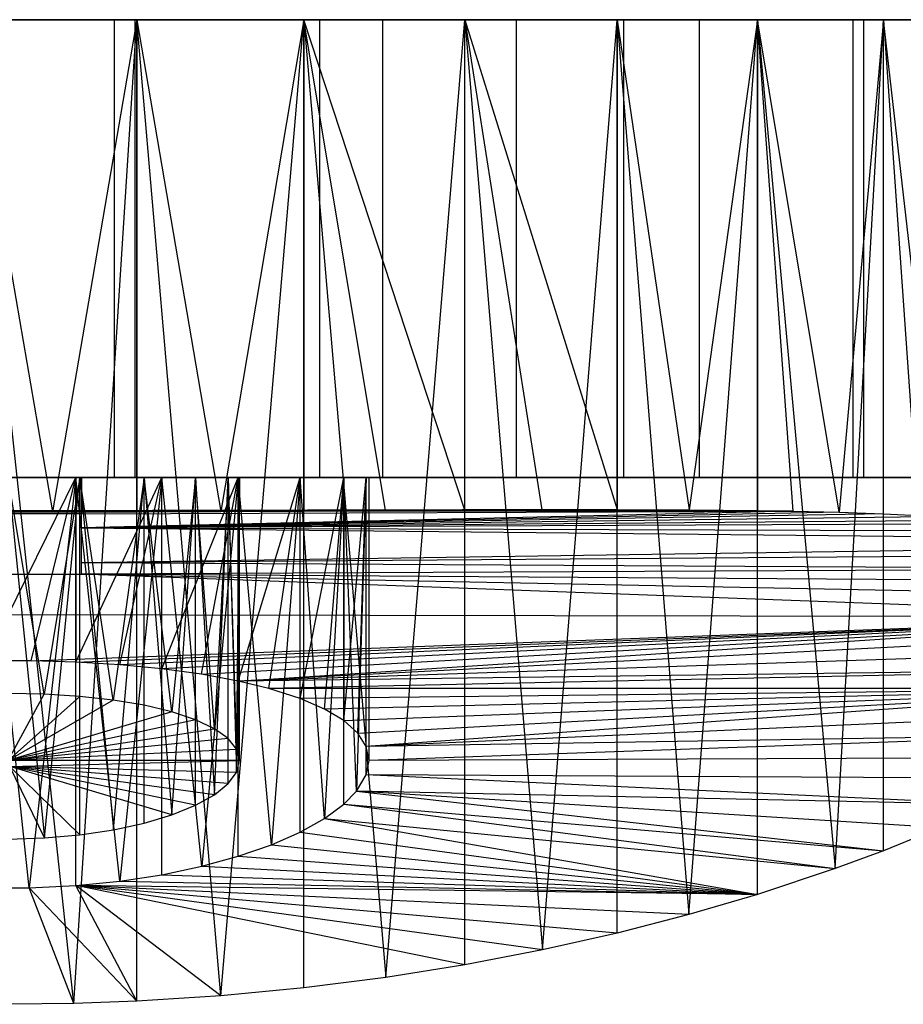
# Model space of a CAD drawing. Extents: x 0.1 to 26.5, y -19.1 to 0.
# Tile 249 of 256: x 10.817 to 11.203, y -3.44 to -3.01. Entities that reach past the tile are written whole.
import ezdxf

# ---------------------------------------------------------------- set-up
doc = ezdxf.new("R2010")
doc.units = 0
doc.header["$LTSCALE"] = 2.54
doc.layers.get('0').update_dxf_attribs({"linetype": 'CONTINUOUS'})

# ---------------------------------------------------------------- blocks, each defined once
blk = doc.blocks.new('7777_STL')
at = {"color": 0}
for p, q in [((10.86772, -3.01, 13.67021), (10.75853, -3.01, 13.67021)), ((10.75853, -3.01, 15.26648), (10.86772, -3.01, 15.26648)), ((10.75853, -3.01, 15.26648), (10.86772, -3.01, 15.26648)), ((10.86772, -3.01, 13.67021), (10.75853, -3.01, 13.67021)), ((10.85855, -3.01, 15.01646), (10.76771, -3.01, 15.01646)), ((10.76771, -3.01, 13.92022), (10.85855, -3.01, 13.92022)), ((10.85855, -3.01, 15.01646), (10.76771, -3.01, 15.01646)), ((10.76771, -3.01, 13.92022), (10.85855, -3.01, 13.92022)), ((10.84093, -3.43967, 14.99753), (10.79463, -3.01, 14.99793)), ((10.84093, -3.43967, 14.99753), (10.79463, -3.01, 14.99793)), ((10.86852, -3.01, 14.99535), (10.79463, -3.01, 14.99793)), ((10.79463, -3.01, 13.93875), (10.8316, -3.22499, 13.93875)), ((10.79463, -3.01, 13.93875), (10.8316, -3.22499, 13.93875)), ((10.79463, -3.01, 13.93875), (10.86852, -3.01, 13.94133)), ((10.79463, -3.01, 13.93875), (10.86852, -3.01, 13.94133)), ((10.86852, -3.01, 14.99535), (10.79463, -3.01, 14.99793)), ((10.86852, -3.01, 13.94133), (10.8316, -3.22499, 13.93875)), ((10.86852, -3.01, 13.94133), (10.8316, -3.22499, 13.93875)), ((10.84093, -3.43967, 14.99753), (10.86852, -3.01, 14.99535)), ((10.84093, -3.43967, 14.99753), (10.86852, -3.01, 14.99535)), ((10.94814, -3.01, 15.00151), (10.85855, -3.01, 15.01646)), ((10.85855, -3.01, 13.92022), (10.94814, -3.01, 13.93517)), ((10.85855, -3.01, 15.01646), (10.85855, -3.21, 15.01646)), ((10.85855, -3.01, 15.01646), (10.85855, -3.21, 15.01646)), ((10.94814, -3.01, 15.00151), (10.85855, -3.01, 15.01646)), ((10.85855, -3.01, 13.92022), (10.94814, -3.01, 13.93517)), ((10.85855, -3.01, 13.92022), (10.85855, -3.21, 13.92022)), ((10.85855, -3.01, 13.92022), (10.85855, -3.21, 13.92022)), ((10.97589, -3.01, 13.68508), (10.86772, -3.01, 13.67021)), ((10.86772, -3.01, 15.26648), (10.97589, -3.01, 15.25161)), ((10.86772, -3.21, 15.26648), (10.86772, -3.01, 15.26648)), ((10.86772, -3.01, 15.26648), (10.97589, -3.01, 15.25161)), ((10.86772, -3.21, 15.26648), (10.86772, -3.01, 15.26648)), ((10.86772, -3.21, 13.67021), (10.86772, -3.01, 13.67021)), ((10.97589, -3.01, 13.68508), (10.86772, -3.01, 13.67021)), ((10.86772, -3.21, 13.67021), (10.86772, -3.01, 13.67021)), ((10.86852, -3.01, 13.94133), (10.86852, -3.22492, 13.94133)), ((10.86852, -3.01, 13.94133), (10.86852, -3.22492, 13.94133)), ((10.86852, -3.01, 13.94133), (10.90508, -3.22478, 13.94647)), ((10.86852, -3.01, 13.94133), (10.90508, -3.22478, 13.94647)), ((10.86852, -3.01, 13.94133), (10.94132, -3.01, 13.95417)), ((10.86852, -3.43867, 14.99535), (10.86852, -3.01, 14.99535)), ((10.86852, -3.43867, 14.99535), (10.86852, -3.01, 14.99535)), ((10.90512, -3.43633, 14.99021), (10.86852, -3.01, 14.99535)), ((10.90512, -3.43633, 14.99021), (10.86852, -3.01, 14.99535)), ((10.94132, -3.01, 14.98251), (10.86852, -3.01, 14.99535)), ((10.86852, -3.01, 13.94133), (10.94132, -3.01, 13.95417)), ((10.94132, -3.01, 14.98251), (10.86852, -3.01, 14.99535)), ((10.94132, -3.01, 13.95417), (10.90508, -3.22478, 13.94647)), ((10.94132, -3.01, 13.95417), (10.90508, -3.22478, 13.94647)), ((10.90512, -3.43633, 14.99021), (10.94132, -3.01, 14.98251)), ((10.90512, -3.43633, 14.99021), (10.94132, -3.01, 14.98251)), ((10.94132, -3.01, 13.95417), (10.94132, -3.22459, 13.95417)), ((11.01164, -3.22418, 13.97702), (10.94132, -3.01, 13.95417)), ((10.94132, -3.01, 13.95417), (11.01164, -3.01, 13.97702)), ((11.01164, -3.22418, 13.97702), (10.94132, -3.01, 13.95417)), ((10.97693, -3.22438, 13.96438), (10.94132, -3.01, 13.95417)), ((10.97693, -3.22438, 13.96438), (10.94132, -3.01, 13.95417)), ((10.94132, -3.01, 13.95417), (10.94132, -3.22459, 13.95417)), ((10.94132, -3.01, 14.98251), (10.9771, -3.42827, 14.97225)), ((11.01164, -3.01, 14.95967), (10.94132, -3.01, 14.98251)), ((10.94132, -3.43286, 14.98251), (10.94132, -3.01, 14.98251)), ((10.94132, -3.43286, 14.98251), (10.94132, -3.01, 14.98251)), ((10.94132, -3.01, 14.98251), (10.9771, -3.42827, 14.97225)), ((10.94132, -3.01, 13.95417), (11.01164, -3.01, 13.97702)), ((11.01164, -3.01, 14.95967), (10.94132, -3.01, 14.98251)), ((11.03406, -3.01, 14.97202), (10.94814, -3.01, 15.00151)), ((10.94814, -3.01, 13.93517), (11.03406, -3.01, 13.96467)), ((10.94814, -3.01, 15.00151), (10.94814, -3.21, 15.00151)), ((10.94814, -3.01, 15.00151), (10.94814, -3.21, 15.00151)), ((11.03406, -3.01, 14.97202), (10.94814, -3.01, 15.00151)), ((10.94814, -3.01, 13.93517), (11.03406, -3.01, 13.96467)), ((10.94814, -3.01, 13.93517), (10.94814, -3.21, 13.93517)), ((10.94814, -3.01, 13.93517), (10.94814, -3.21, 13.93517)), ((11.08103, -3.01, 13.71453), (10.97589, -3.01, 13.68508)), ((10.97589, -3.01, 15.25161), (11.08103, -3.01, 15.22215)), ((10.97589, -3.21, 15.25161), (10.97589, -3.01, 15.25161)), ((10.97589, -3.01, 15.25161), (11.08103, -3.01, 15.22215)), ((10.97589, -3.21, 15.25161), (10.97589, -3.01, 15.25161)), ((10.97589, -3.21, 13.68508), (10.97589, -3.01, 13.68508)), ((11.08103, -3.01, 13.71453), (10.97589, -3.01, 13.68508)), ((10.97589, -3.21, 13.68508), (10.97589, -3.01, 13.68508)), ((10.9771, -3.42827, 14.97225), (11.01164, -3.01, 14.95967)), ((10.9771, -3.42827, 14.97225), (11.01164, -3.01, 14.95967)), ((11.01164, -3.22418, 13.97702), (11.01164, -3.01, 13.97702)), ((11.01164, -3.01, 13.97702), (11.04531, -3.22403, 13.99201)), ((11.01164, -3.22418, 13.97702), (11.01164, -3.01, 13.97702)), ((11.01164, -3.01, 13.97702), (11.04531, -3.22403, 13.99201)), ((11.01164, -3.01, 13.97702), (11.07808, -3.22397, 14.00943)), ((11.01164, -3.01, 13.97702), (11.07808, -3.22397, 14.00943)), ((11.01164, -3.01, 13.97702), (11.07808, -3.01, 14.00943)), ((11.01164, -3.01, 14.95967), (11.04546, -3.41621, 14.94461)), ((11.07808, -3.01, 14.92726), (11.01164, -3.01, 14.95967)), ((11.01164, -3.42273, 14.95967), (11.01164, -3.01, 14.95967)), ((11.01164, -3.42273, 14.95967), (11.01164, -3.01, 14.95967)), ((11.01164, -3.01, 14.95967), (11.04546, -3.41621, 14.94461)), ((11.01164, -3.01, 13.97702), (11.07808, -3.01, 14.00943)), ((11.07808, -3.01, 14.92726), (11.01164, -3.01, 14.95967)), ((11.11395, -3.01, 14.92878), (11.03406, -3.01, 14.97202)), ((11.03406, -3.01, 13.96467), (11.11395, -3.01, 14.0079)), ((11.03406, -3.01, 14.97202), (11.03406, -3.21, 14.97202)), ((11.03406, -3.01, 14.97202), (11.03406, -3.21, 14.97202)), ((11.11395, -3.01, 14.92878), (11.03406, -3.01, 14.97202)), ((11.03406, -3.01, 13.96467), (11.11395, -3.01, 14.0079)), ((11.03406, -3.01, 13.96467), (11.03406, -3.21, 13.96467)), ((11.03406, -3.01, 13.96467), (11.03406, -3.21, 13.96467)), ((11.04546, -3.41621, 14.94461), (11.07808, -3.01, 14.92726)), ((11.04546, -3.41621, 14.94461), (11.07808, -3.01, 14.92726)), ((11.07808, -3.01, 14.00943), (11.07808, -3.22397, 14.00943)), ((11.07808, -3.01, 14.00943), (11.07808, -3.22397, 14.00943)), ((11.07808, -3.01, 14.00943), (11.10956, -3.22406, 14.0291)), ((11.07808, -3.01, 14.00943), (11.10956, -3.22406, 14.0291)), ((11.07808, -3.01, 14.00943), (11.13937, -3.01, 14.05077)), ((11.07808, -3.01, 14.92726), (11.10946, -3.40074, 14.90765)), ((11.13937, -3.01, 14.88592), (11.07808, -3.01, 14.92726)), ((11.07808, -3.40886, 14.92726), (11.07808, -3.01, 14.92726)), ((11.07808, -3.40886, 14.92726), (11.07808, -3.01, 14.92726)), ((11.07808, -3.01, 14.92726), (11.10946, -3.40074, 14.90765)), ((11.07808, -3.01, 14.00943), (11.13937, -3.01, 14.05077)), ((11.13937, -3.01, 14.88592), (11.07808, -3.01, 14.92726)), ((11.18118, -3.01, 13.75803), (11.08103, -3.01, 13.71453)), ((11.08103, -3.01, 15.22215), (11.18118, -3.01, 15.17865)), ((11.08103, -3.21, 15.22215), (11.08103, -3.01, 15.22215)), ((11.08103, -3.01, 15.22215), (11.18118, -3.01, 15.17865)), ((11.08103, -3.21, 15.22215), (11.08103, -3.01, 15.22215)), ((11.08103, -3.21, 13.71453), (11.08103, -3.01, 13.71453)), ((11.18118, -3.01, 13.75803), (11.08103, -3.01, 13.71453)), ((11.08103, -3.21, 13.71453), (11.08103, -3.01, 13.71453)), ((11.10946, -3.40074, 14.90765), (11.13937, -3.01, 14.88592)), ((11.10946, -3.40074, 14.90765), (11.13937, -3.01, 14.88592)), ((11.13937, -3.01, 14.05077), (11.10956, -3.22406, 14.0291)), ((11.13937, -3.01, 14.05077), (11.10956, -3.22406, 14.0291)), ((11.18563, -3.01, 14.87299), (11.11395, -3.01, 14.92878)), ((11.11395, -3.01, 14.0079), (11.18563, -3.01, 14.06369)), ((11.11395, -3.01, 14.92878), (11.11395, -3.21, 14.92878)), ((11.11395, -3.01, 14.92878), (11.11395, -3.21, 14.92878)), ((11.18563, -3.01, 14.87299), (11.11395, -3.01, 14.92878)), ((11.11395, -3.01, 14.0079), (11.18563, -3.01, 14.06369)), ((11.11395, -3.01, 14.0079), (11.11395, -3.21, 14.0079)), ((11.11395, -3.01, 14.0079), (11.11395, -3.21, 14.0079)), ((11.13937, -3.01, 14.05077), (11.13937, -3.22435, 14.05077)), ((11.17508, -3.2251, 14.08131), (11.13937, -3.01, 14.05077)), ((11.13937, -3.01, 14.05077), (11.19431, -3.01, 14.10023)), ((11.17508, -3.2251, 14.08131), (11.13937, -3.01, 14.05077)), ((11.15497, -3.22461, 14.06344), (11.13937, -3.01, 14.05077)), ((11.15497, -3.22461, 14.06344), (11.13937, -3.01, 14.05077)), ((11.13937, -3.01, 14.05077), (11.13937, -3.22435, 14.05077)), ((11.13937, -3.01, 14.88592), (11.17331, -3.38071, 14.85702)), ((11.19431, -3.01, 14.83645), (11.13937, -3.01, 14.88592)), ((11.13937, -3.39198, 14.88592), (11.13937, -3.01, 14.88592)), ((11.13937, -3.39198, 14.88592), (11.13937, -3.01, 14.88592)), ((11.13937, -3.01, 14.88592), (11.17331, -3.38071, 14.85702)), ((11.13937, -3.01, 14.05077), (11.19431, -3.01, 14.10023)), ((11.19431, -3.01, 14.83645), (11.13937, -3.01, 14.88592)), ((11.17331, -3.38071, 14.85702), (11.19431, -3.01, 14.83645)), ((11.17331, -3.38071, 14.85702), (11.19431, -3.01, 14.83645)), ((11.19431, -3.01, 14.10023), (11.17508, -3.2251, 14.08131)), ((11.19431, -3.01, 14.10023), (11.17508, -3.2251, 14.08131)), ((11.27447, -3.01, 13.81477), (11.18118, -3.01, 13.75803)), ((11.18118, -3.01, 15.17865), (11.27447, -3.01, 15.12192)), ((11.18118, -3.21, 15.17865), (11.18118, -3.01, 15.17865)), ((11.18118, -3.01, 15.17865), (11.27447, -3.01, 15.12192)), ((11.18118, -3.21, 15.17865), (11.18118, -3.01, 15.17865)), ((11.18118, -3.21, 13.75803), (11.18118, -3.01, 13.75803)), ((11.27447, -3.01, 13.81477), (11.18118, -3.01, 13.75803)), ((11.18118, -3.21, 13.75803), (11.18118, -3.01, 13.75803)), ((11.24715, -3.01, 14.80616), (11.18563, -3.01, 14.87299)), ((11.18563, -3.01, 14.06369), (11.24715, -3.01, 14.13053)), ((11.18563, -3.01, 14.87299), (11.18563, -3.21, 14.87299)), ((11.18563, -3.01, 14.87299), (11.18563, -3.21, 14.87299)), ((11.24715, -3.01, 14.80616), (11.18563, -3.01, 14.87299)), ((11.18563, -3.01, 14.06369), (11.24715, -3.01, 14.13053)), ((11.18563, -3.01, 14.06369), (11.18563, -3.21, 14.06369)), ((11.18563, -3.01, 14.06369), (11.18563, -3.21, 14.06369)), ((11.21909, -3.22698, 14.12776), (11.19431, -3.01, 14.10023)), ((11.19431, -3.01, 14.10023), (11.24184, -3.01, 14.15687)), ((11.21909, -3.22698, 14.12776), (11.19431, -3.01, 14.10023)), ((11.19431, -3.22575, 14.10023), (11.19431, -3.01, 14.10023)), ((11.19431, -3.22575, 14.10023), (11.19431, -3.01, 14.10023)), ((11.19431, -3.01, 14.83645), (11.21901, -3.36295, 14.80903)), ((11.24184, -3.01, 14.77982), (11.19431, -3.01, 14.83645)), ((11.19431, -3.37295, 14.83645), (11.19431, -3.01, 14.83645)), ((11.19431, -3.37295, 14.83645), (11.19431, -3.01, 14.83645)), ((11.19431, -3.01, 14.83645), (11.21901, -3.36295, 14.80903)), ((11.19431, -3.01, 14.10023), (11.24184, -3.01, 14.15687)), ((11.24184, -3.01, 14.77982), (11.19431, -3.01, 14.83645)), ((10.75853, -3.21, 13.67021), (10.86772, -3.21, 13.67021)), ((10.86772, -3.21, 15.26648), (10.75853, -3.21, 15.26648)), ((10.86772, -3.21, 15.26648), (10.75853, -3.21, 15.26648)), ((10.75853, -3.21, 13.67021), (10.86772, -3.21, 13.67021)), ((10.76771, -3.21, 15.01646), (10.85855, -3.21, 15.01646)), ((10.85855, -3.21, 13.92022), (10.76771, -3.21, 13.92022)), ((10.76771, -3.21, 15.01646), (10.85855, -3.21, 15.01646)), ((10.85855, -3.21, 13.92022), (10.76771, -3.21, 13.92022)), ((10.78039, -3.21, 14.37277), (10.84425, -3.21, 14.37277)), ((10.84425, -3.21, 14.10262), (10.78039, -3.21, 14.10262)), ((10.84425, -3.21, 14.10262), (10.78039, -3.21, 14.10262)), ((10.78039, -3.21, 14.37277), (10.84425, -3.21, 14.37277)), ((10.80243, -3.21, 14.5643), (10.84184, -3.21, 14.56678)), ((10.84184, -3.21, 14.87624), (10.80243, -3.21, 14.87872)), ((10.82153, -3.38915, 14.87876), (10.80243, -3.21, 14.87872)), ((10.84184, -3.21, 14.87624), (10.80243, -3.21, 14.87872)), ((10.82153, -3.38915, 14.87876), (10.80243, -3.21, 14.87872)), ((10.80243, -3.28994, 14.5643), (10.84184, -3.21, 14.56678)), ((10.80243, -3.21, 14.5643), (10.84184, -3.21, 14.56678)), ((10.80243, -3.28994, 14.5643), (10.84184, -3.21, 14.56678)), ((10.81232, -3.21, 14.82247), (10.84352, -3.21, 14.81753)), ((10.84352, -3.21, 14.62549), (10.81232, -3.21, 14.62055)), ((10.82808, -3.30453, 14.62178), (10.81232, -3.21, 14.62055)), ((10.84352, -3.21, 14.62549), (10.81232, -3.21, 14.62055)), ((10.82808, -3.30453, 14.62178), (10.81232, -3.21, 14.62055)), ((10.81232, -3.21, 14.82247), (10.82813, -3.36735, 14.82122)), ((10.81232, -3.21, 14.82247), (10.84352, -3.21, 14.81753)), ((10.81232, -3.21, 14.82247), (10.82813, -3.36735, 14.82122)), ((10.84184, -3.21, 14.87624), (10.82153, -3.38915, 14.87876)), ((10.84184, -3.21, 14.87624), (10.82153, -3.38915, 14.87876)), ((10.82228, -3.28994, 14.5643), (10.84184, -3.21, 14.56678)), ((10.82228, -3.28994, 14.5643), (10.84184, -3.21, 14.56678)), ((10.84352, -3.21, 14.62549), (10.82808, -3.30453, 14.62178)), ((10.84352, -3.21, 14.62549), (10.82808, -3.30453, 14.62178)), ((10.82813, -3.36735, 14.82122), (10.84352, -3.21, 14.81753)), ((10.82813, -3.36735, 14.82122), (10.84352, -3.21, 14.81753)), ((10.84184, -3.21, 14.56678), (10.87939, -3.21, 14.57898)), ((10.87939, -3.21, 14.86404), (10.84184, -3.21, 14.87624)), ((10.86105, -3.38622, 14.8713), (10.84184, -3.21, 14.87624)), ((10.87939, -3.21, 14.86404), (10.84184, -3.21, 14.87624)), ((10.86105, -3.38622, 14.8713), (10.84184, -3.21, 14.87624)), ((10.84184, -3.38816, 14.87624), (10.84184, -3.21, 14.87624)), ((10.84184, -3.38816, 14.87624), (10.84184, -3.21, 14.87624)), ((10.84184, -3.21, 14.56678), (10.87939, -3.21, 14.57898)), ((10.84184, -3.21, 14.56678), (10.84184, -3.29053, 14.56678)), ((10.84184, -3.29053, 14.56678), (10.87939, -3.21, 14.57898)), ((10.84184, -3.29053, 14.56678), (10.87939, -3.21, 14.57898)), ((10.84184, -3.21, 14.56678), (10.84184, -3.29053, 14.56678)), ((10.84352, -3.21, 14.81753), (10.87167, -3.21, 14.80319)), ((10.87167, -3.21, 14.63983), (10.84352, -3.21, 14.62549)), ((10.85817, -3.30717, 14.63156), (10.84352, -3.21, 14.62549)), ((10.87167, -3.21, 14.63983), (10.84352, -3.21, 14.62549)), ((10.85817, -3.30717, 14.63156), (10.84352, -3.21, 14.62549)), ((10.84352, -3.30553, 14.62549), (10.84352, -3.21, 14.62549)), ((10.84352, -3.30553, 14.62549), (10.84352, -3.21, 14.62549)), ((10.84352, -3.21, 14.81753), (10.85821, -3.36381, 14.81144)), ((10.84352, -3.21, 14.81753), (10.87167, -3.21, 14.80319)), ((10.84352, -3.36601, 14.81753), (10.84352, -3.21, 14.81753)), ((10.84352, -3.36601, 14.81753), (10.84352, -3.21, 14.81753)), ((10.84352, -3.21, 14.81753), (10.85821, -3.36381, 14.81144)), ((10.84425, -3.25209, 14.37277), (10.84425, -3.21, 14.37277)), ((10.84425, -3.21, 14.37277), (10.84425, -3.21, 14.10262)), ((10.84425, -3.21, 14.10262), (10.84425, -3.22585, 14.10262)), ((10.84425, -3.25209, 14.37277), (10.84425, -3.21, 14.37277)), ((10.84425, -3.21, 14.10262), (10.84425, -3.22585, 14.10262)), ((10.84425, -3.21, 14.37277), (10.84425, -3.21, 14.10262)), ((10.87167, -3.21, 14.63983), (10.85817, -3.30717, 14.63156)), ((10.87167, -3.21, 14.63983), (10.85817, -3.30717, 14.63156)), ((10.85821, -3.36381, 14.81144), (10.87167, -3.21, 14.80319)), ((10.85821, -3.36381, 14.81144), (10.87167, -3.21, 14.80319)), ((10.85855, -3.21, 15.01646), (10.94814, -3.21, 15.00151)), ((10.94814, -3.21, 13.93517), (10.85855, -3.21, 13.92022)), ((10.85855, -3.21, 15.01646), (10.94814, -3.21, 15.00151)), ((10.94814, -3.21, 13.93517), (10.85855, -3.21, 13.92022)), ((10.87939, -3.21, 14.86404), (10.86105, -3.38622, 14.8713)), ((10.87939, -3.21, 14.86404), (10.86105, -3.38622, 14.8713)), ((10.86108, -3.29174, 14.57172), (10.87939, -3.21, 14.57898)), ((10.86108, -3.29174, 14.57172), (10.87939, -3.21, 14.57898)), ((10.86772, -3.21, 13.67021), (10.97589, -3.21, 13.68508)), ((10.97589, -3.21, 15.25161), (10.86772, -3.21, 15.26648)), ((10.97589, -3.21, 15.25161), (10.86772, -3.21, 15.26648)), ((10.86772, -3.21, 13.67021), (10.97589, -3.21, 13.68508)), ((10.87167, -3.21, 14.80319), (10.894, -3.21, 14.78085)), ((10.894, -3.21, 14.66217), (10.87167, -3.21, 14.63983)), ((10.88376, -3.31231, 14.65016), (10.87167, -3.21, 14.63983)), ((10.894, -3.21, 14.66217), (10.87167, -3.21, 14.63983)), ((10.88376, -3.31231, 14.65016), (10.87167, -3.21, 14.63983)), ((10.87167, -3.30943, 14.63983), (10.87167, -3.21, 14.63983)), ((10.87167, -3.30943, 14.63983), (10.87167, -3.21, 14.63983)), ((10.87167, -3.21, 14.80319), (10.88375, -3.35723, 14.79286)), ((10.87167, -3.21, 14.80319), (10.894, -3.21, 14.78085)), ((10.87167, -3.36087, 14.80319), (10.87167, -3.21, 14.80319)), ((10.87167, -3.36087, 14.80319), (10.87167, -3.21, 14.80319)), ((10.87167, -3.21, 14.80319), (10.88375, -3.35723, 14.79286)), ((10.87939, -3.21, 14.57898), (10.91273, -3.21, 14.60014)), ((10.91273, -3.21, 14.84288), (10.87939, -3.21, 14.86404)), ((10.89685, -3.37972, 14.85443), (10.87939, -3.21, 14.86404)), ((10.91273, -3.21, 14.84288), (10.87939, -3.21, 14.86404)), ((10.89685, -3.37972, 14.85443), (10.87939, -3.21, 14.86404)), ((10.87939, -3.38341, 14.86404), (10.87939, -3.21, 14.86404)), ((10.87939, -3.38341, 14.86404), (10.87939, -3.21, 14.86404)), ((10.87939, -3.29352, 14.57898), (10.87939, -3.21, 14.57898)), ((10.87939, -3.29352, 14.57898), (10.87939, -3.21, 14.57898)), ((10.87939, -3.29352, 14.57898), (10.91273, -3.21, 14.60014)), ((10.87939, -3.21, 14.57898), (10.91273, -3.21, 14.60014)), ((10.87939, -3.29352, 14.57898), (10.91273, -3.21, 14.60014)), ((10.88375, -3.35723, 14.79286), (10.894, -3.21, 14.78085)), ((10.88375, -3.35723, 14.79286), (10.894, -3.21, 14.78085)), ((10.894, -3.21, 14.66217), (10.88376, -3.31231, 14.65016)), ((10.894, -3.21, 14.66217), (10.88376, -3.31231, 14.65016)), ((10.894, -3.21, 14.78085), (10.90834, -3.21, 14.75271)), ((10.90834, -3.21, 14.69031), (10.894, -3.21, 14.66217)), ((10.90233, -3.31964, 14.67577), (10.894, -3.21, 14.66217)), ((10.90834, -3.21, 14.69031), (10.894, -3.21, 14.66217)), ((10.90233, -3.31964, 14.67577), (10.894, -3.21, 14.66217)), ((10.894, -3.31571, 14.66217), (10.894, -3.21, 14.66217)), ((10.894, -3.31571, 14.66217), (10.894, -3.21, 14.66217)), ((10.894, -3.21, 14.78085), (10.90229, -3.34846, 14.76733)), ((10.894, -3.21, 14.78085), (10.90834, -3.21, 14.75271)), ((10.894, -3.35306, 14.78085), (10.894, -3.21, 14.78085)), ((10.894, -3.35306, 14.78085), (10.894, -3.21, 14.78085)), ((10.894, -3.21, 14.78085), (10.90229, -3.34846, 14.76733)), ((10.89669, -3.29589, 14.58849), (10.91273, -3.21, 14.60014)), ((10.89669, -3.29589, 14.58849), (10.91273, -3.21, 14.60014)), ((10.91273, -3.21, 14.84288), (10.89685, -3.37972, 14.85443)), ((10.91273, -3.21, 14.84288), (10.89685, -3.37972, 14.85443)), ((10.90229, -3.34846, 14.76733), (10.90834, -3.21, 14.75271)), ((10.90229, -3.34846, 14.76733), (10.90834, -3.21, 14.75271)), ((10.90834, -3.21, 14.69031), (10.90233, -3.31964, 14.67577)), ((10.90834, -3.21, 14.69031), (10.90233, -3.31964, 14.67577)), ((10.90834, -3.21, 14.75271), (10.91328, -3.21, 14.72151)), ((10.91328, -3.21, 14.72151), (10.90834, -3.21, 14.69031)), ((10.91206, -3.32865, 14.70581), (10.90834, -3.21, 14.69031)), ((10.91328, -3.21, 14.72151), (10.90834, -3.21, 14.69031)), ((10.91206, -3.32865, 14.70581), (10.90834, -3.21, 14.69031)), ((10.90834, -3.32395, 14.69031), (10.90834, -3.21, 14.69031)), ((10.90834, -3.32395, 14.69031), (10.90834, -3.21, 14.69031)), ((10.90834, -3.21, 14.75271), (10.91195, -3.33874, 14.73784)), ((10.90834, -3.21, 14.75271), (10.91328, -3.21, 14.72151)), ((10.90834, -3.34358, 14.75271), (10.90834, -3.21, 14.75271)), ((10.90834, -3.34358, 14.75271), (10.90834, -3.21, 14.75271)), ((10.90834, -3.21, 14.75271), (10.91195, -3.33874, 14.73784)), ((10.91195, -3.33874, 14.73784), (10.91328, -3.21, 14.72151)), ((10.91195, -3.33874, 14.73784), (10.91328, -3.21, 14.72151)), ((10.91328, -3.21, 14.72151), (10.91206, -3.32865, 14.70581)), ((10.91328, -3.21, 14.72151), (10.91206, -3.32865, 14.70581)), ((10.91273, -3.21, 14.60014), (10.93976, -3.21, 14.62892)), ((10.93976, -3.21, 14.8141), (10.91273, -3.21, 14.84288)), ((10.92723, -3.37029, 14.82926), (10.91273, -3.21, 14.84288)), ((10.93976, -3.21, 14.8141), (10.91273, -3.21, 14.84288)), ((10.92723, -3.37029, 14.82926), (10.91273, -3.21, 14.84288)), ((10.91273, -3.37536, 14.84288), (10.91273, -3.21, 14.84288)), ((10.91273, -3.37536, 14.84288), (10.91273, -3.21, 14.84288)), ((10.91273, -3.21, 14.60014), (10.93976, -3.21, 14.62892)), ((10.91273, -3.21, 14.60014), (10.91273, -3.29886, 14.60014)), ((10.91273, -3.29886, 14.60014), (10.93976, -3.21, 14.62892)), ((10.91273, -3.29886, 14.60014), (10.93976, -3.21, 14.62892)), ((10.91273, -3.21, 14.60014), (10.91273, -3.29886, 14.60014)), ((10.91328, -3.33353, 14.72151), (10.91328, -3.21, 14.72151)), ((10.91328, -3.33353, 14.72151), (10.91328, -3.21, 14.72151)), ((10.92601, -3.30206, 14.61247), (10.93976, -3.21, 14.62892)), ((10.92601, -3.30206, 14.61247), (10.93976, -3.21, 14.62892)), ((10.93976, -3.21, 14.8141), (10.92723, -3.37029, 14.82926)), ((10.93976, -3.21, 14.8141), (10.92723, -3.37029, 14.82926)), ((10.93976, -3.21, 14.62892), (10.95878, -3.21, 14.66352)), ((10.95878, -3.21, 14.7795), (10.93976, -3.21, 14.8141)), ((10.95035, -3.35883, 14.79742), (10.93976, -3.21, 14.8141)), ((10.95878, -3.21, 14.7795), (10.93976, -3.21, 14.8141)), ((10.95035, -3.35883, 14.79742), (10.93976, -3.21, 14.8141)), ((10.93976, -3.36477, 14.8141), (10.93976, -3.21, 14.8141)), ((10.93976, -3.36477, 14.8141), (10.93976, -3.21, 14.8141)), ((10.93976, -3.30645, 14.62892), (10.93976, -3.21, 14.62892)), ((10.93976, -3.30645, 14.62892), (10.93976, -3.21, 14.62892)), ((10.93976, -3.30645, 14.62892), (10.95878, -3.21, 14.66352)), ((10.93976, -3.21, 14.62892), (10.95878, -3.21, 14.66352)), ((10.93976, -3.30645, 14.62892), (10.95878, -3.21, 14.66352)), ((10.94814, -3.21, 15.00151), (11.03406, -3.21, 14.97202)), ((11.03406, -3.21, 13.96467), (10.94814, -3.21, 13.93517)), ((10.94814, -3.21, 15.00151), (11.03406, -3.21, 14.97202)), ((11.03406, -3.21, 13.96467), (10.94814, -3.21, 13.93517)), ((10.95878, -3.21, 14.7795), (10.95035, -3.35883, 14.79742)), ((10.95878, -3.21, 14.7795), (10.95035, -3.35883, 14.79742)), ((10.95043, -3.31107, 14.64575), (10.95878, -3.21, 14.66352)), ((10.95043, -3.31107, 14.64575), (10.95878, -3.21, 14.66352)), ((10.95878, -3.21, 14.66352), (10.9686, -3.21, 14.70177)), ((10.9686, -3.21, 14.74125), (10.95878, -3.21, 14.7795)), ((10.96432, -3.34697, 14.76288), (10.95878, -3.21, 14.7795)), ((10.9686, -3.21, 14.74125), (10.95878, -3.21, 14.7795)), ((10.96432, -3.34697, 14.76288), (10.95878, -3.21, 14.7795)), ((10.95878, -3.3526, 14.7795), (10.95878, -3.21, 14.7795)), ((10.95878, -3.3526, 14.7795), (10.95878, -3.21, 14.7795)), ((10.95878, -3.21, 14.66352), (10.9686, -3.21, 14.70177)), ((10.95878, -3.21, 14.66352), (10.95878, -3.31609, 14.66352)), ((10.95878, -3.31609, 14.66352), (10.9686, -3.21, 14.70177)), ((10.95878, -3.31609, 14.66352), (10.9686, -3.21, 14.70177)), ((10.95878, -3.21, 14.66352), (10.95878, -3.31609, 14.66352)), ((10.9686, -3.21, 14.74125), (10.96432, -3.34697, 14.76288)), ((10.9686, -3.21, 14.74125), (10.96432, -3.34697, 14.76288)), ((10.9649, -3.32158, 14.68237), (10.9686, -3.21, 14.70177)), ((10.9649, -3.32158, 14.68237), (10.9686, -3.21, 14.70177)), ((10.9686, -3.21, 14.70177), (10.96985, -3.21, 14.72151)), ((10.96985, -3.21, 14.72151), (10.9686, -3.21, 14.74125)), ((10.9686, -3.32741, 14.70177), (10.9686, -3.21, 14.70177)), ((10.9686, -3.32741, 14.70177), (10.9686, -3.21, 14.70177)), ((10.9686, -3.21, 14.70177), (10.96985, -3.21, 14.72151)), ((10.9686, -3.33984, 14.74125), (10.9686, -3.21, 14.74125)), ((10.96985, -3.21, 14.72151), (10.9686, -3.21, 14.74125)), ((10.9686, -3.33984, 14.74125), (10.9686, -3.21, 14.74125)), ((10.96985, -3.33352, 14.72146), (10.96985, -3.21, 14.72151)), ((10.96985, -3.33352, 14.72146), (10.96985, -3.21, 14.72151)), ((10.97589, -3.21, 13.68508), (11.08103, -3.21, 13.71453)), ((11.08103, -3.21, 15.22215), (10.97589, -3.21, 15.25161)), ((11.08103, -3.21, 15.22215), (10.97589, -3.21, 15.25161)), ((10.97589, -3.21, 13.68508), (11.08103, -3.21, 13.71453)), ((11.03406, -3.21, 14.97202), (11.11395, -3.21, 14.92878)), ((11.11395, -3.21, 14.0079), (11.03406, -3.21, 13.96467)), ((11.03406, -3.21, 14.97202), (11.11395, -3.21, 14.92878)), ((11.11395, -3.21, 14.0079), (11.03406, -3.21, 13.96467)), ((11.08103, -3.21, 13.71453), (11.18118, -3.21, 13.75803)), ((11.18118, -3.21, 15.17865), (11.08103, -3.21, 15.22215)), ((11.18118, -3.21, 15.17865), (11.08103, -3.21, 15.22215)), ((11.08103, -3.21, 13.71453), (11.18118, -3.21, 13.75803)), ((11.11395, -3.21, 14.92878), (11.18563, -3.21, 14.87299)), ((11.18563, -3.21, 14.06369), (11.11395, -3.21, 14.0079)), ((11.11395, -3.21, 14.92878), (11.18563, -3.21, 14.87299)), ((11.18563, -3.21, 14.06369), (11.11395, -3.21, 14.0079)), ((11.18118, -3.21, 13.75803), (11.27447, -3.21, 13.81477)), ((11.27447, -3.21, 15.12192), (11.18118, -3.21, 15.17865)), ((11.27447, -3.21, 15.12192), (11.18118, -3.21, 15.17865)), ((11.18118, -3.21, 13.75803), (11.27447, -3.21, 13.81477)), ((11.18563, -3.21, 14.87299), (11.24715, -3.21, 14.80616)), ((11.24715, -3.21, 14.13053), (11.18563, -3.21, 14.06369)), ((11.18563, -3.21, 14.87299), (11.24715, -3.21, 14.80616)), ((11.24715, -3.21, 14.13053), (11.18563, -3.21, 14.06369)), ((11.15497, -3.22461, 14.06344), (10.47128, -3.22461, 14.06344)), ((11.15497, -3.22461, 14.06344), (10.47128, -3.22461, 14.06344)), ((10.79463, -3.22499, 13.93875), (10.8316, -3.22499, 13.93875)), ((10.79463, -3.22499, 13.93875), (10.8316, -3.22499, 13.93875)), ((11.07808, -3.22397, 14.00943), (10.80533, -3.22448, 14.0571)), ((11.07808, -3.22397, 14.00943), (10.80533, -3.22448, 14.0571)), ((11.04531, -3.22403, 13.99201), (10.80533, -3.22448, 14.0571)), ((11.04531, -3.22403, 13.99201), (10.80533, -3.22448, 14.0571)), ((11.10956, -3.22406, 14.0291), (10.80533, -3.22448, 14.0571)), ((11.10956, -3.22406, 14.0291), (10.80533, -3.22448, 14.0571)), ((11.01164, -3.22418, 13.97702), (10.80533, -3.22448, 14.0571)), ((11.01164, -3.22418, 13.97702), (10.80533, -3.22448, 14.0571)), ((11.13937, -3.22435, 14.05077), (10.80533, -3.22448, 14.0571)), ((11.13937, -3.22435, 14.05077), (10.80533, -3.22448, 14.0571)), ((10.8316, -3.22499, 13.93875), (10.80533, -3.22448, 14.0571)), ((10.8316, -3.22499, 13.93875), (10.80533, -3.22448, 14.0571)), ((10.86852, -3.22492, 13.94133), (10.80533, -3.22448, 14.0571)), ((10.86852, -3.22492, 13.94133), (10.80533, -3.22448, 14.0571)), ((11.15497, -3.22461, 14.06344), (10.80533, -3.22448, 14.0571)), ((11.15497, -3.22461, 14.06344), (10.80533, -3.22448, 14.0571)), ((10.8316, -3.22499, 13.93875), (10.86852, -3.22492, 13.94133)), ((10.8316, -3.22499, 13.93875), (10.86852, -3.22492, 13.94133)), ((10.84425, -3.22585, 14.10262), (11.15497, -3.22461, 14.06344)), ((11.15497, -3.22461, 14.06344), (10.84425, -3.2319, 14.20216)), ((11.15497, -3.22461, 14.06344), (10.84425, -3.2319, 14.20216)), ((10.84425, -3.22585, 14.10262), (11.15497, -3.22461, 14.06344)), ((10.86852, -3.22492, 13.94133), (10.90508, -3.22478, 13.94647)), ((10.86852, -3.22492, 13.94133), (10.90508, -3.22478, 13.94647)), ((10.90508, -3.22478, 13.94647), (10.94132, -3.22459, 13.95417)), ((10.90508, -3.22478, 13.94647), (10.94132, -3.22459, 13.95417)), ((10.94132, -3.22459, 13.95417), (10.97693, -3.22438, 13.96438)), ((10.94132, -3.22459, 13.95417), (10.97693, -3.22438, 13.96438)), ((10.97693, -3.22438, 13.96438), (11.01164, -3.22418, 13.97702)), ((10.97693, -3.22438, 13.96438), (11.01164, -3.22418, 13.97702)), ((11.01164, -3.22418, 13.97702), (11.04531, -3.22403, 13.99201)), ((11.01164, -3.22418, 13.97702), (11.04531, -3.22403, 13.99201)), ((11.04531, -3.22403, 13.99201), (11.07808, -3.22397, 14.00943)), ((11.04531, -3.22403, 13.99201), (11.07808, -3.22397, 14.00943)), ((11.07808, -3.22397, 14.00943), (11.10956, -3.22406, 14.0291)), ((11.07808, -3.22397, 14.00943), (11.10956, -3.22406, 14.0291)), ((11.10956, -3.22406, 14.0291), (11.13937, -3.22435, 14.05077)), ((11.10956, -3.22406, 14.0291), (11.13937, -3.22435, 14.05077)), ((11.13937, -3.22435, 14.05077), (11.15497, -3.22461, 14.06344)), ((11.13937, -3.22435, 14.05077), (11.15497, -3.22461, 14.06344)), ((11.15497, -3.22461, 14.06344), (11.17508, -3.2251, 14.08131)), ((11.15497, -3.22461, 14.06344), (11.17508, -3.2251, 14.08131)), ((10.84425, -3.22585, 14.10262), (10.78039, -3.22585, 14.10262)), ((10.84425, -3.22585, 14.10262), (10.78039, -3.22585, 14.10262)), ((11.17508, -3.2251, 14.08131), (10.84425, -3.2319, 14.20216)), ((11.17508, -3.2251, 14.08131), (10.84425, -3.2319, 14.20216)), ((11.19431, -3.22575, 14.10023), (10.84425, -3.2319, 14.20216)), ((11.19431, -3.22575, 14.10023), (10.84425, -3.2319, 14.20216)), ((10.84425, -3.2319, 14.20216), (10.84425, -3.22585, 14.10262)), ((10.84425, -3.2319, 14.20216), (10.84425, -3.22585, 14.10262)), ((11.21909, -3.22698, 14.12776), (10.84425, -3.2319, 14.20216)), ((11.21909, -3.22698, 14.12776), (10.84425, -3.2319, 14.20216)), ((11.24184, -3.22862, 14.15687), (10.84425, -3.2319, 14.20216)), ((11.24184, -3.22862, 14.15687), (10.84425, -3.2319, 14.20216)), ((11.17508, -3.2251, 14.08131), (11.19431, -3.22575, 14.10023)), ((11.17508, -3.2251, 14.08131), (11.19431, -3.22575, 14.10023)), ((11.19431, -3.22575, 14.10023), (11.21909, -3.22698, 14.12776)), ((11.19431, -3.22575, 14.10023), (11.21909, -3.22698, 14.12776)), ((11.25718, -3.23013, 14.17917), (10.84425, -3.2319, 14.20216)), ((11.25718, -3.23013, 14.17917), (10.84425, -3.2319, 14.20216)), ((10.84425, -3.24727, 14.34022), (10.84425, -3.2319, 14.20216)), ((10.84425, -3.2319, 14.20216), (11.29718, -3.23658, 14.25271)), ((10.84425, -3.2319, 14.20216), (11.29718, -3.23658, 14.25271)), ((10.84425, -3.2319, 14.20216), (11.28101, -3.23338, 14.21956)), ((10.84425, -3.2319, 14.20216), (11.28101, -3.23338, 14.21956)), ((10.84425, -3.24727, 14.34022), (10.84425, -3.2319, 14.20216)), ((11.31108, -3.24039, 14.2871), (10.84425, -3.24727, 14.34022)), ((11.31108, -3.24039, 14.2871), (10.84425, -3.24727, 14.34022)), ((11.31992, -3.24366, 14.31353), (10.84425, -3.24727, 14.34022)), ((11.31992, -3.24366, 14.31353), (10.84425, -3.24727, 14.34022)), ((11.33146, -3.24987, 14.35817), (10.84425, -3.24727, 14.34022)), ((11.33146, -3.24987, 14.35817), (10.84425, -3.24727, 14.34022)), ((10.84425, -3.25209, 14.37277), (10.84425, -3.24727, 14.34022)), ((10.84425, -3.25209, 14.37277), (10.84425, -3.24727, 14.34022)), ((11.33146, -3.24987, 14.35817), (10.84425, -3.25209, 14.37277)), ((11.33146, -3.24987, 14.35817), (10.84425, -3.25209, 14.37277)), ((10.78039, -3.25209, 14.37277), (10.84425, -3.25209, 14.37277)), ((10.78039, -3.25209, 14.37277), (10.84425, -3.25209, 14.37277)), ((11.34297, -3.27069, 14.47715), (10.84425, -3.25209, 14.37277)), ((10.84425, -3.25209, 14.37277), (11.34175, -3.26194, 14.43138)), ((11.34297, -3.27069, 14.47715), (10.84425, -3.25209, 14.37277)), ((11.33788, -3.25558, 14.39455), (10.84425, -3.25209, 14.37277)), ((11.33788, -3.25558, 14.39455), (10.84425, -3.25209, 14.37277)), ((10.84425, -3.25209, 14.37277), (11.34175, -3.26194, 14.43138)), ((10.28322, -3.26893, 14.46834), (11.34297, -3.27069, 14.47715)), ((10.28322, -3.26893, 14.46834), (11.34297, -3.27069, 14.47715)), ((10.82228, -3.28994, 14.5643), (11.34297, -3.27069, 14.47715)), ((10.82228, -3.28994, 14.5643), (11.34297, -3.27069, 14.47715)), ((10.84184, -3.29053, 14.56678), (11.34297, -3.27069, 14.47715)), ((10.84184, -3.29053, 14.56678), (11.34297, -3.27069, 14.47715)), ((11.34297, -3.27069, 14.47715), (10.86108, -3.29174, 14.57172)), ((11.34297, -3.27069, 14.47715), (10.86108, -3.29174, 14.57172)), ((11.34297, -3.27069, 14.47715), (10.87939, -3.29352, 14.57898)), ((11.34297, -3.27069, 14.47715), (10.87939, -3.29352, 14.57898)), ((10.89669, -3.29589, 14.58849), (11.34297, -3.27069, 14.47715)), ((10.89669, -3.29589, 14.58849), (11.34297, -3.27069, 14.47715)), ((10.91273, -3.29886, 14.60014), (11.34297, -3.27069, 14.47715)), ((10.91273, -3.29886, 14.60014), (11.34297, -3.27069, 14.47715)), ((11.34175, -3.27653, 14.50531), (10.91273, -3.29886, 14.60014)), ((11.34175, -3.27653, 14.50531), (10.91273, -3.29886, 14.60014)), ((11.33788, -3.28471, 14.54212), (10.91273, -3.29886, 14.60014)), ((11.33788, -3.28471, 14.54212), (10.91273, -3.29886, 14.60014)), ((10.82228, -3.28994, 14.5643), (10.80243, -3.28994, 14.5643)), ((10.82228, -3.28994, 14.5643), (10.80243, -3.28994, 14.5643)), ((10.84184, -3.29053, 14.56678), (10.82228, -3.28994, 14.5643)), ((10.84184, -3.29053, 14.56678), (10.82228, -3.28994, 14.5643)), ((10.86108, -3.29174, 14.57172), (10.84184, -3.29053, 14.56678)), ((10.86108, -3.29174, 14.57172), (10.84184, -3.29053, 14.56678)), ((10.87939, -3.29352, 14.57898), (10.86108, -3.29174, 14.57172)), ((10.87939, -3.29352, 14.57898), (10.86108, -3.29174, 14.57172)), ((10.89669, -3.29589, 14.58849), (10.87939, -3.29352, 14.57898)), ((10.89669, -3.29589, 14.58849), (10.87939, -3.29352, 14.57898)), ((11.33146, -3.29341, 14.57852), (10.91273, -3.29886, 14.60014)), ((11.33146, -3.29341, 14.57852), (10.91273, -3.29886, 14.60014)), ((11.33146, -3.29341, 14.57852), (10.92601, -3.30206, 14.61247)), ((11.33146, -3.29341, 14.57852), (10.92601, -3.30206, 14.61247)), ((10.91273, -3.29886, 14.60014), (10.89669, -3.29589, 14.58849)), ((10.91273, -3.29886, 14.60014), (10.89669, -3.29589, 14.58849)), ((10.92601, -3.30206, 14.61247), (10.91273, -3.29886, 14.60014)), ((10.92601, -3.30206, 14.61247), (10.91273, -3.29886, 14.60014)), ((11.32306, -3.30206, 14.61247), (10.92601, -3.30206, 14.61247)), ((11.32306, -3.30206, 14.61247), (10.92601, -3.30206, 14.61247)), ((10.93976, -3.30645, 14.62892), (10.92601, -3.30206, 14.61247)), ((10.93976, -3.30645, 14.62892), (10.92601, -3.30206, 14.61247)), ((11.32306, -3.30206, 14.61247), (10.93976, -3.30645, 14.62892)), ((11.32306, -3.30206, 14.61247), (10.93976, -3.30645, 14.62892)), ((11.32306, -3.30206, 14.61247), (10.95043, -3.31107, 14.64575)), ((11.32306, -3.30206, 14.61247), (10.95043, -3.31107, 14.64575)), ((10.95878, -3.31609, 14.66352), (11.32306, -3.30206, 14.61247)), ((10.95878, -3.31609, 14.66352), (11.32306, -3.30206, 14.61247)), ((10.9649, -3.32158, 14.68237), (11.32306, -3.30206, 14.61247)), ((10.9649, -3.32158, 14.68237), (11.32306, -3.30206, 14.61247)), ((11.32306, -3.30206, 14.61247), (10.9686, -3.32741, 14.70177)), ((11.32306, -3.30206, 14.61247), (10.9686, -3.32741, 14.70177)), ((10.82808, -3.30453, 14.62178), (10.81232, -3.3042, 14.62055)), ((10.82808, -3.30453, 14.62178), (10.81232, -3.3042, 14.62055)), ((10.81232, -3.33353, 14.72151), (10.82808, -3.30453, 14.62178)), ((10.81232, -3.33353, 14.72151), (10.82808, -3.30453, 14.62178)), ((10.84352, -3.30553, 14.62549), (10.81232, -3.33353, 14.72151)), ((10.84352, -3.30553, 14.62549), (10.81232, -3.33353, 14.72151)), ((10.84352, -3.30553, 14.62549), (10.82808, -3.30453, 14.62178)), ((10.84352, -3.30553, 14.62549), (10.82808, -3.30453, 14.62178)), ((10.85817, -3.30717, 14.63156), (10.84352, -3.30553, 14.62549)), ((10.85817, -3.30717, 14.63156), (10.84352, -3.30553, 14.62549)), ((10.95043, -3.31107, 14.64575), (10.93976, -3.30645, 14.62892)), ((10.95043, -3.31107, 14.64575), (10.93976, -3.30645, 14.62892)), ((10.85817, -3.30717, 14.63156), (10.81232, -3.33353, 14.72151)), ((10.85817, -3.30717, 14.63156), (10.81232, -3.33353, 14.72151)), ((10.87167, -3.30943, 14.63983), (10.85817, -3.30717, 14.63156)), ((10.87167, -3.30943, 14.63983), (10.85817, -3.30717, 14.63156)), ((10.88376, -3.31231, 14.65016), (10.87167, -3.30943, 14.63983)), ((10.88376, -3.31231, 14.65016), (10.87167, -3.30943, 14.63983)), ((10.88376, -3.31231, 14.65016), (10.81232, -3.33353, 14.72151)), ((10.88376, -3.31231, 14.65016), (10.81232, -3.33353, 14.72151)), ((10.894, -3.31571, 14.66217), (10.88376, -3.31231, 14.65016)), ((10.894, -3.31571, 14.66217), (10.88376, -3.31231, 14.65016)), ((10.95878, -3.31609, 14.66352), (10.95043, -3.31107, 14.64575)), ((10.95878, -3.31609, 14.66352), (10.95043, -3.31107, 14.64575)), ((11.31108, -3.31214, 14.64958), (10.9686, -3.32741, 14.70177)), ((11.31108, -3.31214, 14.64958), (10.9686, -3.32741, 14.70177)), ((10.894, -3.31571, 14.66217), (10.81232, -3.33353, 14.72151)), ((10.894, -3.31571, 14.66217), (10.81232, -3.33353, 14.72151)), ((10.90233, -3.31964, 14.67577), (10.894, -3.31571, 14.66217)), ((10.90233, -3.31964, 14.67577), (10.894, -3.31571, 14.66217)), ((10.9649, -3.32158, 14.68237), (10.95878, -3.31609, 14.66352)), ((10.9649, -3.32158, 14.68237), (10.95878, -3.31609, 14.66352)), ((10.81232, -3.33353, 14.72151), (10.90233, -3.31964, 14.67577)), ((10.81232, -3.33353, 14.72151), (10.90233, -3.31964, 14.67577)), ((10.90834, -3.32395, 14.69031), (10.90233, -3.31964, 14.67577)), ((10.90834, -3.32395, 14.69031), (10.90233, -3.31964, 14.67577)), ((10.9686, -3.32741, 14.70177), (10.9649, -3.32158, 14.68237)), ((10.9686, -3.32741, 14.70177), (10.9649, -3.32158, 14.68237)), ((11.2972, -3.32205, 14.68394), (10.9686, -3.32741, 14.70177)), ((11.2972, -3.32205, 14.68394), (10.9686, -3.32741, 14.70177)), ((11.2972, -3.32205, 14.68394), (10.96985, -3.33352, 14.72146)), ((11.2972, -3.32205, 14.68394), (10.96985, -3.33352, 14.72146)), ((10.90834, -3.32395, 14.69031), (10.81232, -3.33353, 14.72151)), ((10.90834, -3.32395, 14.69031), (10.81232, -3.33353, 14.72151)), ((10.91206, -3.32865, 14.70581), (10.90834, -3.32395, 14.69031)), ((10.91206, -3.32865, 14.70581), (10.90834, -3.32395, 14.69031)), ((10.96985, -3.33352, 14.72146), (10.9686, -3.32741, 14.70177)), ((10.96985, -3.33352, 14.72146), (10.9686, -3.32741, 14.70177)), ((10.91206, -3.32865, 14.70581), (10.81232, -3.33353, 14.72151)), ((10.91206, -3.32865, 14.70581), (10.81232, -3.33353, 14.72151)), ((10.91328, -3.33353, 14.72151), (10.91206, -3.32865, 14.70581)), ((10.91328, -3.33353, 14.72151), (10.91206, -3.32865, 14.70581)), ((11.28101, -3.33216, 14.71712), (10.96985, -3.33352, 14.72146)), ((11.28101, -3.33216, 14.71712), (10.96985, -3.33352, 14.72146)), ((10.91328, -3.33353, 14.72151), (10.71136, -3.33353, 14.72151)), ((10.91328, -3.33353, 14.72151), (10.81232, -3.33353, 14.72151)), ((10.81298, -3.33611, 14.72967), (10.91328, -3.33353, 14.72151)), ((10.81298, -3.33611, 14.72967), (10.91328, -3.33353, 14.72151)), ((10.91195, -3.33874, 14.73784), (10.81298, -3.33611, 14.72967)), ((10.90834, -3.34358, 14.75271), (10.81298, -3.33611, 14.72967)), ((10.91195, -3.33874, 14.73784), (10.81298, -3.33611, 14.72967)), ((10.90834, -3.34358, 14.75271), (10.81298, -3.33611, 14.72967)), ((10.90229, -3.34846, 14.76733), (10.81298, -3.33611, 14.72967)), ((10.90229, -3.34846, 14.76733), (10.81298, -3.33611, 14.72967)), ((10.894, -3.35306, 14.78085), (10.81298, -3.33611, 14.72967)), ((10.88375, -3.35723, 14.79286), (10.81298, -3.33611, 14.72967)), ((10.894, -3.35306, 14.78085), (10.81298, -3.33611, 14.72967)), ((10.84352, -3.36601, 14.81753), (10.81298, -3.33611, 14.72967)), ((10.88375, -3.35723, 14.79286), (10.81298, -3.33611, 14.72967)), ((10.84352, -3.36601, 14.81753), (10.81298, -3.33611, 14.72967)), ((10.82813, -3.36735, 14.82122), (10.81298, -3.33611, 14.72967)), ((10.82813, -3.36735, 14.82122), (10.81298, -3.33611, 14.72967)), ((10.91195, -3.33874, 14.73784), (10.91328, -3.33353, 14.72151)), ((10.91195, -3.33874, 14.73784), (10.91328, -3.33353, 14.72151)), ((10.9686, -3.33984, 14.74125), (10.96985, -3.33352, 14.72146)), ((10.9686, -3.33984, 14.74125), (10.96985, -3.33352, 14.72146)), ((10.90834, -3.34358, 14.75271), (10.91195, -3.33874, 14.73784)), ((10.90834, -3.34358, 14.75271), (10.91195, -3.33874, 14.73784)), ((10.96432, -3.34697, 14.76288), (10.9686, -3.33984, 14.74125)), ((10.96432, -3.34697, 14.76288), (10.9686, -3.33984, 14.74125)), ((11.26464, -3.34129, 14.74573), (10.9686, -3.33984, 14.74125)), ((11.26464, -3.34129, 14.74573), (10.9686, -3.33984, 14.74125)), ((11.24184, -3.35271, 14.77982), (10.9686, -3.33984, 14.74125)), ((11.24184, -3.35271, 14.77982), (10.9686, -3.33984, 14.74125)), ((10.90229, -3.34846, 14.76733), (10.90834, -3.34358, 14.75271)), ((10.90229, -3.34846, 14.76733), (10.90834, -3.34358, 14.75271)), ((10.894, -3.35306, 14.78085), (10.90229, -3.34846, 14.76733)), ((10.894, -3.35306, 14.78085), (10.90229, -3.34846, 14.76733)), ((10.95878, -3.3526, 14.7795), (10.96432, -3.34697, 14.76288)), ((10.95878, -3.3526, 14.7795), (10.96432, -3.34697, 14.76288)), ((10.96432, -3.34697, 14.76288), (11.19431, -3.37295, 14.83645)), ((11.24184, -3.35271, 14.77982), (10.96432, -3.34697, 14.76288)), ((11.24184, -3.35271, 14.77982), (10.96432, -3.34697, 14.76288)), ((11.21901, -3.36295, 14.80903), (10.96432, -3.34697, 14.76288)), ((11.21901, -3.36295, 14.80903), (10.96432, -3.34697, 14.76288)), ((10.96432, -3.34697, 14.76288), (11.19431, -3.37295, 14.83645)), ((10.88375, -3.35723, 14.79286), (10.894, -3.35306, 14.78085)), ((10.88375, -3.35723, 14.79286), (10.894, -3.35306, 14.78085)), ((10.95035, -3.35883, 14.79742), (10.95878, -3.3526, 14.7795)), ((10.95035, -3.35883, 14.79742), (10.95878, -3.3526, 14.7795)), ((10.95878, -3.3526, 14.7795), (11.17331, -3.38071, 14.85702)), ((10.95878, -3.3526, 14.7795), (11.17331, -3.38071, 14.85702)), ((10.95878, -3.3526, 14.7795), (11.19431, -3.37295, 14.83645)), ((10.95878, -3.3526, 14.7795), (11.19431, -3.37295, 14.83645)), ((10.87167, -3.36087, 14.80319), (10.88375, -3.35723, 14.79286)), ((10.87167, -3.36087, 14.80319), (10.88375, -3.35723, 14.79286)), ((10.85821, -3.36381, 14.81144), (10.87167, -3.36087, 14.80319)), ((10.85821, -3.36381, 14.81144), (10.87167, -3.36087, 14.80319)), ((10.93976, -3.36477, 14.8141), (10.95035, -3.35883, 14.79742)), ((10.93976, -3.36477, 14.8141), (10.95035, -3.35883, 14.79742)), ((10.95035, -3.35883, 14.79742), (11.13937, -3.39198, 14.88592)), ((10.95035, -3.35883, 14.79742), (11.13937, -3.39198, 14.88592)), ((10.95035, -3.35883, 14.79742), (11.17331, -3.38071, 14.85702)), ((10.95035, -3.35883, 14.79742), (11.17331, -3.38071, 14.85702)), ((10.82813, -3.36735, 14.82122), (10.84352, -3.36601, 14.81753)), ((10.82813, -3.36735, 14.82122), (10.84352, -3.36601, 14.81753)), ((10.84352, -3.36601, 14.81753), (10.85821, -3.36381, 14.81144)), ((10.84352, -3.36601, 14.81753), (10.85821, -3.36381, 14.81144)), ((10.92723, -3.37029, 14.82926), (10.93976, -3.36477, 14.8141)), ((10.92723, -3.37029, 14.82926), (10.93976, -3.36477, 14.8141)), ((10.93976, -3.36477, 14.8141), (11.13937, -3.39198, 14.88592)), ((10.93976, -3.36477, 14.8141), (11.13937, -3.39198, 14.88592)), ((11.21901, -3.36295, 14.80903), (11.19431, -3.37295, 14.83645)), ((11.21901, -3.36295, 14.80903), (11.19431, -3.37295, 14.83645)), ((10.81232, -3.36781, 14.82247), (10.82813, -3.36735, 14.82122)), ((10.81232, -3.36781, 14.82247), (10.82813, -3.36735, 14.82122)), ((10.91273, -3.37536, 14.84288), (10.92723, -3.37029, 14.82926)), ((10.91273, -3.37536, 14.84288), (10.92723, -3.37029, 14.82926)), ((10.92723, -3.37029, 14.82926), (11.13937, -3.39198, 14.88592)), ((10.92723, -3.37029, 14.82926), (11.13937, -3.39198, 14.88592)), ((10.89685, -3.37972, 14.85443), (10.91273, -3.37536, 14.84288)), ((10.89685, -3.37972, 14.85443), (10.91273, -3.37536, 14.84288)), ((10.91273, -3.37536, 14.84288), (11.13937, -3.39198, 14.88592)), ((10.91273, -3.37536, 14.84288), (11.13937, -3.39198, 14.88592)), ((11.19431, -3.37295, 14.83645), (11.17331, -3.38071, 14.85702)), ((11.19431, -3.37295, 14.83645), (11.17331, -3.38071, 14.85702)), ((10.87939, -3.38341, 14.86404), (10.89685, -3.37972, 14.85443)), ((10.87939, -3.38341, 14.86404), (10.89685, -3.37972, 14.85443)), ((10.89685, -3.37972, 14.85443), (11.13937, -3.39198, 14.88592)), ((10.89685, -3.37972, 14.85443), (11.13937, -3.39198, 14.88592)), ((10.86105, -3.38622, 14.8713), (10.87939, -3.38341, 14.86404)), ((10.86105, -3.38622, 14.8713), (10.87939, -3.38341, 14.86404)), ((10.87939, -3.38341, 14.86404), (11.13937, -3.39198, 14.88592)), ((10.87939, -3.38341, 14.86404), (11.13937, -3.39198, 14.88592)), ((11.17331, -3.38071, 14.85702), (11.13937, -3.39198, 14.88592)), ((11.17331, -3.38071, 14.85702), (11.13937, -3.39198, 14.88592)), ((10.82153, -3.38915, 14.87876), (10.84184, -3.38816, 14.87624)), ((10.82153, -3.38915, 14.87876), (10.84184, -3.38816, 14.87624)), ((10.84184, -3.38816, 14.87624), (10.86105, -3.38622, 14.8713)), ((10.84184, -3.38816, 14.87624), (10.86105, -3.38622, 14.8713)), ((11.13937, -3.39198, 14.88592), (10.84184, -3.38816, 14.87624)), ((11.10946, -3.40074, 14.90765), (10.84184, -3.38816, 14.87624)), ((11.13937, -3.39198, 14.88592), (10.84184, -3.38816, 14.87624)), ((11.10946, -3.40074, 14.90765), (10.84184, -3.38816, 14.87624)), ((11.07808, -3.40886, 14.92726), (10.84184, -3.38816, 14.87624)), ((11.07808, -3.40886, 14.92726), (10.84184, -3.38816, 14.87624)), ((11.04546, -3.41621, 14.94461), (10.84184, -3.38816, 14.87624)), ((11.01164, -3.42273, 14.95967), (10.84184, -3.38816, 14.87624)), ((11.04546, -3.41621, 14.94461), (10.84184, -3.38816, 14.87624)), ((10.90512, -3.43633, 14.99021), (10.84184, -3.38816, 14.87624)), ((11.01164, -3.42273, 14.95967), (10.84184, -3.38816, 14.87624)), ((10.90512, -3.43633, 14.99021), (10.84184, -3.38816, 14.87624)), ((10.86852, -3.43867, 14.99535), (10.84184, -3.38816, 14.87624)), ((10.86852, -3.43867, 14.99535), (10.84184, -3.38816, 14.87624)), ((10.86105, -3.38622, 14.8713), (11.13937, -3.39198, 14.88592)), ((10.86105, -3.38622, 14.8713), (11.13937, -3.39198, 14.88592)), ((10.80243, -3.38913, 14.87872), (10.82153, -3.38915, 14.87876)), ((10.80243, -3.38913, 14.87872), (10.82153, -3.38915, 14.87876)), ((10.84093, -3.43967, 14.99753), (10.82153, -3.38915, 14.87876)), ((10.86852, -3.43867, 14.99535), (10.82153, -3.38915, 14.87876)), ((10.86852, -3.43867, 14.99535), (10.82153, -3.38915, 14.87876)), ((10.84093, -3.43967, 14.99753), (10.82153, -3.38915, 14.87876)), ((11.13937, -3.39198, 14.88592), (11.10946, -3.40074, 14.90765)), ((11.13937, -3.39198, 14.88592), (11.10946, -3.40074, 14.90765)), ((11.10946, -3.40074, 14.90765), (11.07808, -3.40886, 14.92726)), ((11.10946, -3.40074, 14.90765), (11.07808, -3.40886, 14.92726)), ((11.07808, -3.40886, 14.92726), (11.04546, -3.41621, 14.94461)), ((11.07808, -3.40886, 14.92726), (11.04546, -3.41621, 14.94461)), ((11.04546, -3.41621, 14.94461), (11.01164, -3.42273, 14.95967)), ((11.04546, -3.41621, 14.94461), (11.01164, -3.42273, 14.95967)), ((11.01164, -3.42273, 14.95967), (10.9771, -3.42827, 14.97225)), ((11.01164, -3.42273, 14.95967), (10.9771, -3.42827, 14.97225)), ((10.9771, -3.42827, 14.97225), (10.94132, -3.43286, 14.98251)), ((10.9771, -3.42827, 14.97225), (10.94132, -3.43286, 14.98251)), ((10.94132, -3.43286, 14.98251), (10.90512, -3.43633, 14.99021)), ((10.94132, -3.43286, 14.98251), (10.90512, -3.43633, 14.99021)), ((10.84093, -3.43967, 14.99753), (10.81313, -3.44, 14.99825)), ((10.84093, -3.43967, 14.99753), (10.81313, -3.44, 14.99825)), ((10.86852, -3.43867, 14.99535), (10.84093, -3.43967, 14.99753)), ((10.86852, -3.43867, 14.99535), (10.84093, -3.43967, 14.99753)), ((10.90512, -3.43633, 14.99021), (10.86852, -3.43867, 14.99535)), ((10.90512, -3.43633, 14.99021), (10.86852, -3.43867, 14.99535))]:
    blk.add_line(p, q, dxfattribs=at)
blk = doc.blocks.new('GROUP_2')
at = {"color": 0}
blk.add_blockref('7777_STL', (-0.13159, 19.10373, -0.15965), dxfattribs=at)

msp = doc.modelspace()

# ---------------------------------------------------------------- block references
at = {"color": 0}
msp.add_blockref('GROUP_2', (0.13159, -19.10373, 0.15965), dxfattribs=at)

doc.saveas('drawing.dxf')
